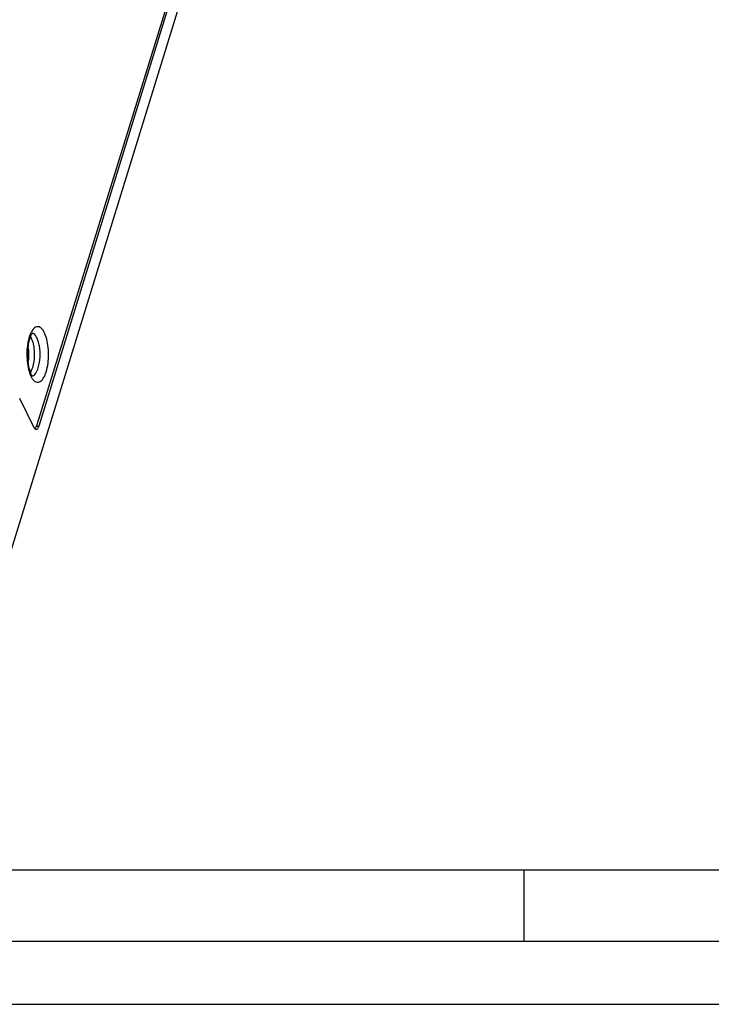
# Model space of a CAD drawing. Header units: millimetres. Extents: x 0 to 594, y 1 to 420.
# Tile 68 of 214: x 339 to 387, y 1 to 70. Entities that reach past the tile are written whole.
import ezdxf

# ---------------------------------------------------------------- set-up
doc = ezdxf.new("R2010")
doc.units = ezdxf.units.MM
doc.header["$LTSCALE"] = 32.67
for name, color, linetype in [('61765N-2-A-2_DXF_FORMAT', 7, 'CONTINUOUS'), ('61786N-2_DXF_CONTINUOUS_LINE', 7, 'CONTINUOUS'), ('61787N-0_DXF_CONTINUOUS_LINE', 7, 'CONTINUOUS')]:
    doc.layers.add(name, color=color, linetype=linetype)

msp = doc.modelspace()

# ---------------------------------------------------------------- linework, layer by layer
at = {"layer": '61765N-2-A-2_DXF_FORMAT', "color": 7, "linetype": 'Continuous'}
msp.add_line((25, 10), (584, 10), dxfattribs=at)
at = {"layer": '61765N-2-A-2_DXF_FORMAT', "color": 2, "linetype": 'Continuous'}
for p, q in [((374.375, 5), (374.375, 10)), ((20, 5), (589, 5)), ((0, 0.5605), (594, 0.5605))]:
    msp.add_line(p, q, dxfattribs=at)
at = {"layer": '61786N-2_DXF_CONTINUOUS_LINE', "color": 7, "linetype": 'Continuous'}
for p, q in [((335.4954, 23.0062), (365.7053, 120.7654)), ((363.8317, 117.1154), (340.3391, 41.0935)), ((340.0109, 40.9965), (339.0042, 43.0478))]:
    msp.add_line(p, q, dxfattribs=at)
at = {"layer": '61786N-2_DXF_CONTINUOUS_LINE', "color": 9, "linetype": 'Continuous'}
msp.add_line((340.1833, 41.0935), (340.3391, 41.0935), dxfattribs=at)
at = {"layer": '61786N-2_DXF_CONTINUOUS_LINE', "color": 7, "linetype": 'Continuous'}
msp.add_open_spline([(340.0308, 40.9601), (340.0236, 40.9719), (340.0169, 40.9841), (340.0109, 40.9965)], degree=3, dxfattribs=at)
for points, knots in [([(340.1563, 40.8665), (340.1451, 40.8665), (340.0911, 40.8769), (340.053, 40.9239), (340.0308, 40.9601)], [0, 0, 0, 0, 0.2081157, 1, 1, 1, 1]), ([(340.1828, 40.8704), (340.1785, 40.8691), (340.1697, 40.8672), (340.1607, 40.8665), (340.1563, 40.8665)], [0, 0, 0, 0, 0.5044343, 1, 1, 1, 1]), ([(340.3391, 41.0935), (340.3302, 41.0648), (340.2993, 40.9809), (340.2424, 40.888), (340.1828, 40.8704)], [0, 0, 0, 0, 0.3258367, 1, 1, 1, 1])]:
    msp.add_open_spline(points, degree=3, knots=knots, dxfattribs=at)
at = {"layer": '61787N-0_DXF_CONTINUOUS_LINE', "color": 7, "linetype": 'Continuous'}
msp.add_line((340.2373, 41.211), (363.6572, 116.9979), dxfattribs=at)
at = {"layer": '61787N-0_DXF_CONTINUOUS_LINE', "color": 9, "linetype": 'Continuous'}
for centre, radius, start, end in [((342.4739, 46.4784), 2.9329, 162.855116, 165.192536), ((339.8504, 47.3929), 0.238, 78.117305, 79.709064)]:
    msp.add_arc(centre, radius, start, end, dxfattribs=at)
at = {"layer": '61787N-0_DXF_CONTINUOUS_LINE', "color": 7, "linetype": 'Continuous'}
msp.add_arc((341.6519, 46.6054), 2.056, 159.29962, 162.895252, dxfattribs=at)
at = {"layer": '61787N-0_DXF_CONTINUOUS_LINE', "color": 9, "linetype": 'Continuous'}
for points, knots in [([(339.8069, 47.6837), (339.7939, 47.6584), (339.7411, 47.548), (339.6991, 47.4326), (339.6714, 47.3429)], [0, 0, 0, 0, 0.2326152, 1, 1, 1, 1]), ([(339.9338, 47.8841), (339.9223, 47.8697), (339.8748, 47.8064), (339.8346, 47.7378), (339.8069, 47.6837)], [0, 0, 0, 0, 0.231992, 1, 1, 1, 1]), ([(340.861, 44.9187), (340.982, 45.31), (341.0505, 45.9433), (340.9992, 46.762), (340.8844, 47.3201), (340.7284, 47.7105), (340.5664, 47.932), (340.4435, 48.0368), (340.3093, 48.0879), (340.1144, 48.0703), (339.9974, 47.9636), (339.9338, 47.8841)], [0, 0, 0, 0, 0.3195808, 0.4874939, 0.6394834, 0.7627189, 0.81157, 0.8523083, 0.8872046, 0.9205216, 1, 1, 1, 1]), ([(339.7559, 47.3879), (339.7681, 47.3675), (339.8186, 47.2758), (339.8573, 47.178), (339.8826, 47.1013)], [0, 0, 0, 0, 0.2280283, 1, 1, 1, 1]), ([(339.8826, 47.1013), (339.9826, 46.7987), (340.0564, 46.1523), (339.9898, 45.5058), (339.8948, 45.1984)], [0, 0, 0, 0, 0.4975538, 1, 1, 1, 1]), ([(340.3093, 45.1984), (340.3828, 45.4362), (340.4556, 45.9507), (340.4272, 46.5841), (340.3184, 47.0597), (340.1951, 47.3801), (340.0305, 47.5982), (339.8994, 47.6258)], [0, 0, 0, 0, 0.2875258, 0.5931107, 0.7297705, 0.8452248, 1, 1, 1, 1]), ([(339.5694, 46.9059), (339.5001, 46.4951), (339.4832, 45.8721), (339.6064, 45.101), (339.7209, 44.7527), (339.7942, 44.6033)], [0, 0, 0, 0, 0.5341486, 0.7867163, 1, 1, 1, 1]), ([(339.5813, 46.6551), (339.5973, 46.5702), (339.6437, 46.2203), (339.6303, 45.8616), (339.5801, 45.6002)], [0, 0, 0, 0, 0.2451637, 1, 1, 1, 1]), ([(339.8948, 45.1984), (339.8853, 45.1676), (339.8479, 45.0559), (339.7999, 44.9472), (339.7559, 44.8737)], [0, 0, 0, 0, 0.2734218, 1, 1, 1, 1]), ([(339.9185, 44.6406), (340.0085, 44.6672), (340.1848, 44.8496), (340.2683, 45.0657), (340.3093, 45.1984)], [0, 0, 0, 0, 0.4030698, 1, 1, 1, 1]), ([(339.9642, 44.3417), (340.0277, 44.2709), (340.1466, 44.1789), (340.3334, 44.1789), (340.4616, 44.2373), (340.5797, 44.3452), (340.7351, 44.5661), (340.8153, 44.7708), (340.861, 44.9187)], [0, 0, 0, 0, 0.2115729, 0.3036024, 0.4022387, 0.5178235, 0.6556417, 1, 1, 1, 1]), ([(339.7942, 44.6033), (339.8068, 44.5776), (339.8551, 44.4854), (339.9137, 44.3979), (339.9642, 44.3417)], [0, 0, 0, 0, 0.2746146, 1, 1, 1, 1])]:
    msp.add_open_spline(points, degree=3, knots=knots, dxfattribs=at)
at = {"layer": '61787N-0_DXF_CONTINUOUS_LINE', "color": 7, "linetype": 'Continuous'}
for points, knots in [([(339.6868, 47.2101), (339.6027, 46.9379), (339.5202, 46.3438), (339.5463, 45.7472), (339.5966, 45.4431)], [0, 0, 0, 0, 0.4802915, 1, 1, 1, 1]), ([(339.9064, 47.642), (339.9076, 47.6426), (339.9144, 47.6452), (339.893, 47.6308), (339.8833, 47.617), (339.8385, 47.5643), (339.7877, 47.4725), (339.7481, 47.3835), (339.7286, 47.3321)], [0, 0, 0, 0, 0.0113914, 0.0402739, 0.1093119, 0.2196606, 0.5512664, 1, 1, 1, 1]), ([(339.5966, 45.4431), (339.6262, 45.2636), (339.6826, 45.0192), (339.8026, 44.757), (339.8611, 44.6668), (339.889, 44.6376)], [0, 0, 0, 0, 0.6312093, 0.8599207, 1, 1, 1, 1]), ([(340.0544, 40.984), (340.0589, 40.984), (340.0679, 40.9847), (340.0766, 40.9866), (340.081, 40.9879)], [0, 0, 0, 0, 0.4955657, 1, 1, 1, 1]), ([(340.081, 40.9879), (340.0888, 40.9902), (340.1239, 41.0056), (340.1507, 41.0352), (340.1678, 41.0595)], [0, 0, 0, 0, 0.2157751, 1, 1, 1, 1]), ([(340.1678, 41.0595), (340.1748, 41.0696), (340.2041, 41.1171), (340.2244, 41.1695), (340.2373, 41.211)], [0, 0, 0, 0, 0.2202798, 1, 1, 1, 1])]:
    msp.add_open_spline(points, degree=3, knots=knots, dxfattribs=at)
at = {"layer": '61787N-0_DXF_CONTINUOUS_LINE', "color": 9, "linetype": 'Continuous'}
for points in [[(339.6384, 47.2279), (339.6103, 47.1218), (339.5877, 47.0142), (339.5694, 46.9059)], [(339.8517, 44.6308), (339.8742, 44.6308), (339.8969, 44.6343), (339.9185, 44.6406)]]:
    msp.add_open_spline(points, degree=3, dxfattribs=at)
at = {"layer": '61787N-0_DXF_CONTINUOUS_LINE', "color": 7, "linetype": 'Continuous'}
msp.add_open_spline([(340.0115, 40.9941), (340.0248, 40.9878), (340.0397, 40.984), (340.0544, 40.984)], degree=3, dxfattribs=at)

doc.saveas('drawing.dxf')
